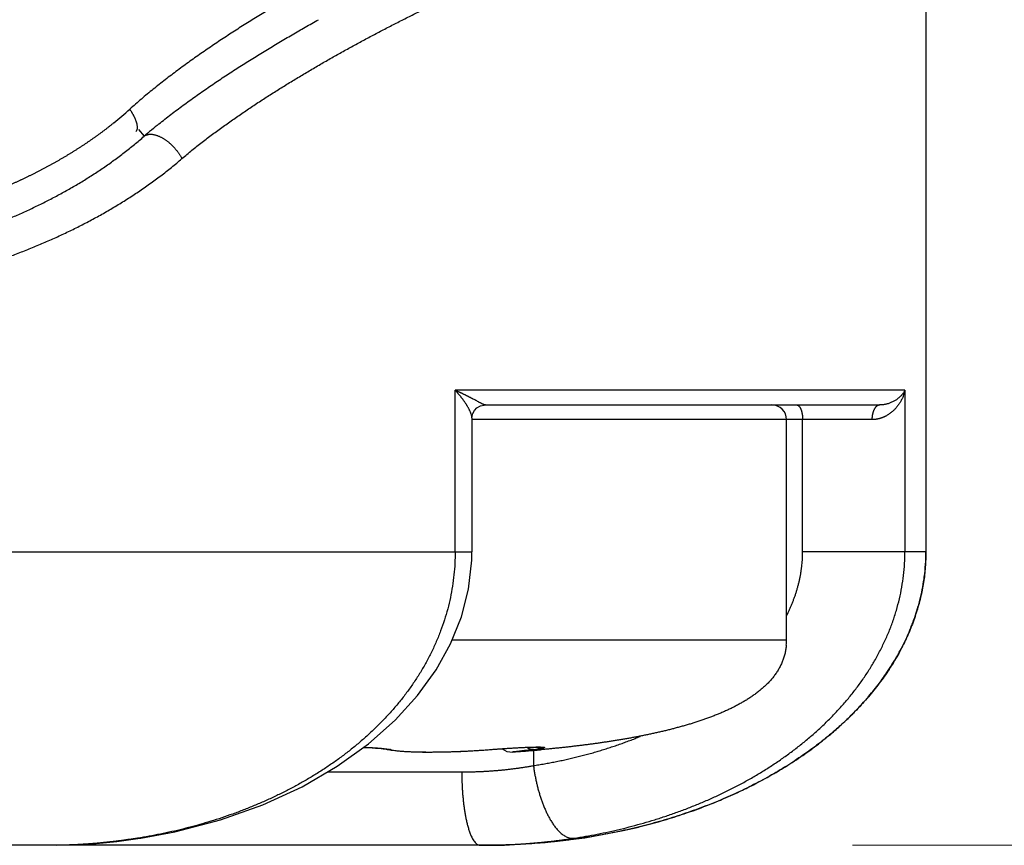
# Model space of a CAD drawing. Header units: millimetres. Extents: x 0 to 1071, y 0 to 742.
# Tile 119 of 130: x 707.82 to 714.53, y 366.6 to 372.22. Entities that reach past the tile are written whole.
import ezdxf

# ---------------------------------------------------------------- set-up
doc = ezdxf.new("R2010")
doc.units = ezdxf.units.MM
doc.header["$LTSCALE"] = 0.454724
doc.layers.add('NoLayerName_001', color=7, linetype='Continuous')
doc.layers.add('NoLayerName_007', color=7, linetype='Continuous')
doc.styles.get("Standard").update_dxf_attribs({"font": 'txt', "bigfont": 'extfont2'})
doc.dimstyles.get("Standard").update_dxf_attribs({"dimtxt": 2.5, "dimasz": 2.5, "dimexe": 1, "dimexo": 1, "dimtad": 1, "dimdec": 3, "dimzin": 0, "dimdsep": 46, "dimtxsty": 'Standard', "dimcen": 2.5, "dimadec": 3, "dimazin": 0, "dimtfac": 0.75, "dimtdec": 3, "dimtmove": 0, "dimatfit": 3, "dimfxl": 1, "dimarcsym": 0})

# ---------------------------------------------------------------- blocks, each defined once
blk = doc.blocks.new('_OPEN30')
at = {"color": 0, "linetype": 'ByBlock', "lineweight": -2}
for p, q in [((-1, 0.267949), (0, 0)), ((0, 0), (-1, -0.267949)), ((0, 0), (-1, 0))]:
    blk.add_line(p, q, dxfattribs=at)
blk = doc.blocks.new('*D119')
at = {"layer": 'Defpoints', "color": 0}
for p in [(772.5, 487.5), (711, 366.6), (793.917, 366.6)]:
    blk.add_point(p, dxfattribs=at)
at = {"layer": 'NoLayerName_001', "color": 0, "linetype": 'Continuous', "lineweight": 13}
for p, q in [((775, 487.5), (796.417, 487.5)), ((793.917, 483.75), (793.917, 370.35)), ((713.5, 366.6), (796.417, 366.6))]:
    blk.add_line(p, q, dxfattribs=at)
at = {"layer": 'NoLayerName_001', "color": 0, "lineweight": 13, "xscale": 3.75, "yscale": 3.75, "zscale": 3.75}
for p, rotation in [((793.917, 487.5), 90), ((793.917, 366.6), 270)]:
    blk.add_blockref('_OPEN30', p, dxfattribs=dict(at, rotation=rotation))
at = {"layer": 'NoLayerName_001', "color": 0, "lineweight": 13, "insert": (786.2327, 427.05), "char_height": 8.75, "attachment_point": 5, "rotation": 90}
blk.add_mtext('\\W0.8000;１２１', dxfattribs=at)

msp = doc.modelspace()

# ---------------------------------------------------------------- linework, layer by layer
at = {"layer": 'NoLayerName_001', "color": 60, "linetype": 'Continuous', "lineweight": 25}
for p, q in [((714, 389.85), (714, 368.6)), ((708.632782, 371.476955), (708.67231, 371.430517)), ((710.791949, 368.6), (710.791949, 369.7)), ((713.856979, 369.7), (710.791949, 369.7)), ((713.856979, 369.7), (713.856979, 368.6)), ((710.998186, 369.6), (713.685979, 369.6)), ((710.906523, 369.511967), (710.906523, 368.599999)), ((713.631997, 369.5), (710.906523, 369.5)), ((713.05, 368), (713.05, 369.5)), ((713.159651, 368.6), (713.159651, 369.5)), ((689.093477, 368.6), (710.906523, 368.599999)), ((714, 368.6), (713.159651, 368.6)), ((710.771259, 368), (713.05, 368)), ((710.325152, 367.254132), (710.356292, 367.248326)), ((711.025325, 367.251901), (711.026447, 367.25179)), ((711.026447, 367.25179), (711.063315, 367.254587)), ((711.063315, 367.254587), (711.112444, 367.258088)), ((711.112444, 367.258088), (711.159293, 367.261168)), ((711.159293, 367.261168), (711.202945, 367.263778)), ((711.202945, 367.263778), (711.229905, 367.265238)), ((711.229905, 367.265238), (711.254947, 367.266471)), ((711.254947, 367.266471), (711.277936, 367.267473)), ((711.277936, 367.267473), (711.298773, 367.268243)), ((711.325346, 367.247004), (711.325346, 367.142796)), ((711.358046, 367.249604), (711.372482, 367.250892)), ((709.922809, 367.1), (710.836911, 367.1)), ((708.648705, 366.648682), (708.626824, 366.64827)), ((708.628482, 366.645598), (708.648748, 366.648689)), ((711, 366.6), (689, 366.6))]:
    msp.add_line(p, q, dxfattribs=at)
for points in [[(710.906523, 369.511828), (710.90742, 369.523377), (710.912408, 369.541744), (710.923238, 369.561516), (710.940347, 369.579519), (710.963381, 369.593104), (710.988612, 369.599491), (710.998234, 369.6)], [(708.648706, 366.648676), (708.88027, 366.691553), (709.19172, 366.772821), (709.482075, 366.876172), (709.748507, 366.998918), (709.988455, 367.138069), (710.200615, 367.290629), (710.382423, 367.452079), (710.53592, 367.621014), (710.661324, 367.794843), (710.76064, 367.973581), (710.834444, 368.157195), (710.88302, 368.346052), (710.905259, 368.543034), (710.906445, 368.599999)], [(710.16797, 367.267155), (710.174548, 367.266932), (710.201139, 367.265766), (710.226008, 367.264405), (710.248821, 367.262881), (710.269229, 367.261238), (710.287004, 367.259525), (710.301825, 367.257814), (710.313601, 367.256178), (710.321876, 367.254781), (710.325637, 367.25402)], [(710.356292, 367.248326), (710.40323, 367.242761), (710.454287, 367.239094), (710.509522, 367.236778), (710.568588, 367.235581), (710.630683, 367.235379), (710.695383, 367.236096), (710.762263, 367.237695), (710.831039, 367.240176), (710.901464, 367.243568), (710.973589, 367.247954), (711.026448, 367.25179)], [(711.298773, 367.268243), (711.317344, 367.268792), (711.325745, 367.268984), (711.333545, 367.269121), (711.34073, 367.269207), (711.347305, 367.269243), (711.353211, 367.269234), (711.358419, 367.269183)], [(711.358419, 367.269183), (711.362868, 367.269095), (711.366525, 367.26898), (711.369317, 367.268853), (711.370741, 367.268768)], [(708.071821, 366.600099), (708.208036, 366.60377), (708.346351, 366.612653), (708.48657, 366.62663), (708.628482, 366.645598)]]:
    msp.add_lwpolyline(points, dxfattribs=at)
for centre, radius, start, end in [((706.948534, 373.406932), 2.41983, 308.8283118, 312.2214223), ((710.891429, 368.880485), 3.380412, 128.8047176, 131.0308316), ((712.95, 369.5), 0.1, 0, 90), ((712.628034, 367.999828), 0.421966, 355.1192676, 0.0233695), ((712.635295, 367.99952), 0.414705, 355.076307, 0.0663301), ((710.34556, 367.340985), 0.089205, 257.0971603, 261.0398175), ((710.34549, 367.340428), 0.088644, 261.0280937, 272.9389826), ((710.304547, 367.05083), 0.206152, 77.2526164, 78.7224359), ((711.175, 367.33534), 0.1, 230.9267706, 274.0771391), ((710.457972, 377.436764), 10.226845, 274.0603792, 275.0491869), ((710.430832, 377.785038), 10.576167, 274.0734396, 274.8540669), ((711.15415, 368.706707), 1.464841, 276.7120458, 277.6791082), ((710.495841, 376.997875), 9.786326, 274.8647947, 275.0544813), ((708.028863, 370.412652), 3.811584, 279.0258441, 279.3494959), ((710.961864, 370.94202), 4.342018, 269.9993935, 271.4157439)]:
    msp.add_arc(centre, radius, start, end, dxfattribs=at)
for points, knots in [([(708.929691, 371.278415), (708.9524, 371.297393), (708.997459, 371.335797), (709.067238, 371.390751), (709.138006, 371.444419), (709.20976, 371.496762), (709.282264, 371.548035), (709.355472, 371.59828), (709.429307, 371.647595), (709.503701, 371.696065), (709.578624, 371.74372), (709.654047, 371.790591), (709.729939, 371.836707), (709.806269, 371.882098), (709.88301, 371.926793), (709.96013, 371.970824), (710.037607, 372.014215), (710.11543, 372.056973), (710.193587, 372.099112), (710.272068, 372.140642), (710.350861, 372.181575), (710.429954, 372.221923), (710.509338, 372.261696), (710.58901, 372.300886), (710.66897, 372.33949), (710.749216, 372.377501), (710.829744, 372.414915), (710.910553, 372.451726), (710.991642, 372.487928), (711.073007, 372.52351), (711.154646, 372.558465), (711.236558, 372.592782), (711.31874, 372.626452), (711.401188, 372.659466), (711.483902, 372.691813), (711.566878, 372.723486), (711.650114, 372.754472), (711.733606, 372.784771), (711.81736, 372.814341), (711.901335, 372.843285), (711.957561, 372.861858), (711.985644, 372.871235)], [0, 0, 0, 0, 0.08878548, 0.17759041, 0.26641254, 0.35522807, 0.44402392, 0.53281083, 0.62159656, 0.71038493, 0.79917797, 0.8879765, 0.97678006, 1.06558695, 1.15439429, 1.24319817, 1.33199671, 1.42079141, 1.5095836, 1.5983743, 1.68716414, 1.77595339, 1.86474221, 1.9535312, 2.04232107, 2.13111267, 2.21990689, 2.30870472, 2.39750649, 2.48631139, 2.57511867, 2.66392775, 2.75273823, 2.84154989, 2.93036271, 3.01917685, 3.10799268, 3.19681073, 3.28563147, 3.37445324, 3.46327372, 3.46327372, 3.46327372, 3.46327372]), ([(709.87382, 372.493797), (709.8585, 372.485416), (709.827827, 372.468714), (709.782009, 372.443312), (709.736308, 372.417696), (709.690751, 372.391824), (709.645336, 372.365703), (709.600069, 372.339325), (709.554954, 372.312688), (709.509996, 372.285786), (709.465199, 372.258617), (709.420566, 372.231178), (709.376102, 372.203467), (709.33181, 372.175484), (709.287693, 372.147225), (709.243756, 372.118688), (709.200002, 372.089873), (709.156434, 372.060777), (709.113063, 372.031389), (709.069902, 372.001694), (709.026962, 371.971678), (708.984257, 371.941325), (708.941799, 371.910622), (708.8996, 371.879553), (708.857675, 371.848106), (708.816042, 371.816263), (708.77474, 371.783989), (708.733809, 371.751249), (708.693283, 371.71802), (708.653222, 371.684242), (708.61358, 371.649982), (708.587672, 371.626557), (708.574653, 371.614918)], [0, 0, 0, 0, 0.05238733, 0.10477618, 0.15716612, 0.20955678, 0.26194789, 0.31433929, 0.36673091, 0.41912277, 0.47151484, 0.52390685, 0.5762986, 0.62868995, 0.68108083, 0.73347122, 0.78586119, 0.83825085, 0.89064022, 0.94302959, 0.99541962, 1.04781142, 1.10020654, 1.152607, 1.20501528, 1.25743077, 1.30984772, 1.36226126, 1.41466818, 1.46706712, 1.51945864, 1.57184544, 1.57184544, 1.57184544, 1.57184544]), ([(708.773033, 371.514794), (708.786599, 371.525599), (708.81364, 371.547328), (708.854759, 371.57922), (708.896179, 371.610723), (708.937935, 371.641786), (708.979984, 371.672453), (709.022305, 371.702745), (709.064868, 371.732688), (709.107657, 371.762303), (709.150661, 371.7916), (709.193868, 371.820593), (709.23727, 371.849294), (709.280856, 371.877716), (709.324615, 371.905872), (709.368538, 371.933775), (709.412621, 371.961427), (709.456861, 371.988831), (709.501252, 372.015991), (709.545791, 372.04291), (709.590473, 372.069591), (709.635294, 372.096038), (709.680251, 372.122253), (709.725337, 372.148242), (709.770554, 372.173998), (709.815879, 372.19956), (709.846213, 372.21639), (709.861364, 372.224831)], [0, 0, 0, 0, 0.05203107, 0.10406548, 0.15610403, 0.2081464, 0.26019114, 0.31223577, 0.36427699, 0.41631362, 0.4683474, 0.5203799, 0.57241235, 0.62444564, 0.67648034, 0.7285167, 0.78055468, 0.83259411, 0.88463477, 0.93667633, 0.98871838, 1.04076046, 1.09280199, 1.14484236, 1.19688085, 1.24891668, 1.30094901, 1.30094901, 1.30094901, 1.30094901]), ([(708.615933, 371.462615), (708.617378, 371.464186), (708.620541, 371.467076), (708.623561, 371.472825), (708.625561, 371.479041), (708.626543, 371.485748), (708.626711, 371.492766), (708.626192, 371.499977), (708.625126, 371.507242), (708.623644, 371.514421), (708.621878, 371.521393), (708.619919, 371.528098), (708.617783, 371.534527), (708.615484, 371.540723), (708.613029, 371.546732), (708.610429, 371.552604), (708.607693, 371.558386), (708.604832, 371.564124), (708.601863, 371.569855), (708.598786, 371.575587), (708.595606, 371.581313), (708.592327, 371.587021), (708.588957, 371.592701), (708.585501, 371.598342), (708.581963, 371.603931), (708.57836, 371.609466), (708.575883, 371.613099), (708.574656, 371.614918)], [0, 0, 0, 0, 0.006401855, 0.012722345, 0.019198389, 0.025943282, 0.032970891, 0.040225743, 0.047606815, 0.054983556, 0.062206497, 0.069178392, 0.075934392, 0.082525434, 0.089000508, 0.095406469, 0.101788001, 0.108187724, 0.114641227, 0.12115022, 0.12770355, 0.134290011, 0.140898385, 0.147517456, 0.154136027, 0.160742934, 0.167327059, 0.167327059, 0.167327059, 0.167327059]), ([(708.46574, 371.521816), (708.460708, 371.517791), (708.450664, 371.509713), (708.435467, 371.497761), (708.420192, 371.485905), (708.404827, 371.474164), (708.389377, 371.462531), (708.373842, 371.451008), (708.358225, 371.439594), (708.342528, 371.428288), (708.326751, 371.41709), (708.310897, 371.406), (708.294968, 371.395017), (708.278964, 371.384141), (708.262887, 371.37337), (708.24674, 371.362706), (708.230524, 371.352146), (708.214241, 371.341692), (708.197891, 371.331342), (708.181477, 371.321095), (708.165001, 371.310952), (708.148464, 371.300912), (708.131867, 371.290974), (708.115212, 371.281138), (708.098499, 371.271402), (708.081729, 371.261767), (708.064903, 371.25223), (708.048023, 371.242793), (708.031089, 371.233453), (708.014103, 371.22421), (707.997065, 371.215063), (707.979976, 371.206012), (707.962838, 371.197056), (707.945651, 371.188194), (707.928417, 371.179425), (707.911136, 371.170749), (707.893809, 371.162165), (707.876438, 371.153671), (707.859022, 371.14527), (707.841569, 371.136948), (707.829893, 371.131486), (707.82406, 371.128744)], [0, 0, 0, 0, 0.019332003, 0.038665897, 0.058001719, 0.077339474, 0.096679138, 0.116020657, 0.135363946, 0.154708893, 0.174055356, 0.193403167, 0.212752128, 0.232102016, 0.25145258, 0.270803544, 0.290154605, 0.309505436, 0.328855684, 0.348204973, 0.367552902, 0.3868991, 0.406243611, 0.42558667, 0.444928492, 0.464269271, 0.483609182, 0.502948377, 0.522286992, 0.541625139, 0.560962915, 0.580300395, 0.599637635, 0.618974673, 0.638311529, 0.657648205, 0.676984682, 0.696320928, 0.71565689, 0.734992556, 0.754328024, 0.754328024, 0.754328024, 0.754328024]), ([(707.115466, 370.65063), (707.14354, 370.658691), (707.199779, 370.674534), (707.283658, 370.699988), (707.367214, 370.72655), (707.450345, 370.754465), (707.533013, 370.783756), (707.615164, 370.814505), (707.696748, 370.846781), (707.777712, 370.880652), (707.858007, 370.91619), (707.937577, 370.953463), (708.016353, 370.992531), (708.094248, 371.033433), (708.171156, 371.076201), (708.246967, 371.120862), (708.321571, 371.167443), (708.394853, 371.215978), (708.466722, 371.266471), (708.536993, 371.319041), (708.605839, 371.373382), (708.650017, 371.411646), (708.672311, 371.430516)], [0, 0, 0, 0, 0.087624, 0.17527936, 0.26295531, 0.35064473, 0.43834436, 0.52605507, 0.61378213, 0.70153541, 0.78932971, 0.87718492, 0.96511757, 1.05310231, 1.14110319, 1.22908974, 1.3170374, 1.40492798, 1.4927501, 1.58049963, 1.66818015, 1.75580345, 1.75580345, 1.75580345, 1.75580345]), ([(708.672307, 371.430521), (708.674558, 371.432067), (708.678923, 371.435417), (708.686408, 371.438965), (708.69421, 371.441687), (708.702283, 371.443448), (708.710469, 371.444354), (708.718694, 371.444492), (708.726897, 371.443965), (708.735035, 371.442865), (708.74308, 371.44125), (708.751019, 371.439176), (708.75884, 371.436698), (708.766539, 371.433873), (708.774112, 371.430737), (708.781556, 371.427314), (708.788873, 371.423627), (708.796063, 371.419698), (708.803129, 371.415552), (708.810072, 371.411204), (708.816891, 371.406661), (708.823585, 371.401932), (708.830155, 371.397024), (708.8366, 371.391946), (708.84292, 371.386703), (708.849114, 371.381306), (708.855183, 371.37576), (708.861127, 371.370074), (708.866945, 371.364256), (708.872637, 371.358312), (708.878204, 371.352252), (708.88364, 371.346077), (708.888942, 371.339789), (708.894103, 371.333391), (708.899118, 371.326883), (708.903982, 371.320268), (708.908693, 371.313549), (708.913236, 371.306723), (708.917635, 371.299807), (708.920402, 371.295098), (708.921805, 371.292756)], [0, 0, 0, 0, 0.008195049, 0.016442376, 0.024714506, 0.032954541, 0.041169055, 0.04938497, 0.057601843, 0.065805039, 0.074002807, 0.082203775, 0.090407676, 0.098607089, 0.106799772, 0.114990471, 0.123181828, 0.131374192, 0.139565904, 0.147756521, 0.155948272, 0.164143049, 0.172342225, 0.180546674, 0.188756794, 0.196972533, 0.205193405, 0.21341852, 0.221646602, 0.229876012, 0.238104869, 0.246331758, 0.254555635, 0.262775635, 0.270991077, 0.279201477, 0.287406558, 0.295606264, 0.303800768, 0.311990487, 0.311990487, 0.311990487, 0.311990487]), ([(707.271223, 370.457509), (707.301089, 370.465955), (707.360918, 370.482549), (707.450157, 370.50925), (707.539054, 370.537133), (707.627504, 370.566459), (707.715468, 370.597251), (707.802889, 370.629594), (707.889714, 370.663557), (707.975889, 370.699213), (708.061361, 370.736634), (708.146075, 370.77589), (708.229955, 370.817045), (708.312913, 370.860137), (708.39484, 370.905196), (708.475623, 370.95225), (708.555151, 371.001325), (708.633306, 371.052457), (708.709996, 371.105648), (708.785029, 371.16102), (708.858588, 371.218253), (708.905849, 371.258544), (708.929691, 371.278415)], [0, 0, 0, 0, 0.0931123, 0.18625783, 0.27942533, 0.37260734, 0.46580037, 0.55900522, 0.65222721, 0.74547647, 0.83876812, 0.93212258, 1.02555596, 1.11904151, 1.21254297, 1.30602954, 1.39947637, 1.4928649, 1.58618338, 1.67942726, 1.77259964, 1.86571178, 1.86571178, 1.86571178, 1.86571178]), ([(708.921805, 371.292756), (708.92315, 371.290382), (708.925898, 371.285667), (708.928407, 371.280821), (708.929691, 371.278415)], [0, 0, 0, 0, 0.0081856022, 0.0163680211, 0.0163680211, 0.0163680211, 0.0163680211]), ([(707.82406, 371.128744), (707.818214, 371.126032), (707.80653, 371.120585), (707.788947, 371.112542), (707.771331, 371.104573), (707.753675, 371.09669), (707.735983, 371.088889), (707.718255, 371.08117), (707.700492, 371.073532), (707.682696, 371.065972), (707.664867, 371.05849), (707.647006, 371.051085), (707.629114, 371.043756), (707.611192, 371.036501), (707.593242, 371.02932), (707.575263, 371.022211), (707.557258, 371.015173), (707.539225, 371.008204), (707.521167, 371.001303), (707.503085, 370.994469), (707.484977, 370.9877), (707.466846, 370.980995), (707.448692, 370.974352), (707.430516, 370.96777), (707.412318, 370.961248), (707.394098, 370.954786), (707.375858, 370.948381), (707.357599, 370.942033), (707.33932, 370.935741), (707.321023, 370.929503), (707.302707, 370.923319), (707.284375, 370.917185), (707.266026, 370.911101), (707.247661, 370.905065), (707.229282, 370.899075), (707.210888, 370.893129), (707.19248, 370.887223), (707.174061, 370.881356), (707.149487, 370.873581), (707.094146, 370.856239), (707.044895, 370.841016), (707.007974, 370.829545)], [0, 0, 0, 0, 0.019335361, 0.038670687, 0.058006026, 0.077341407, 0.096676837, 0.116012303, 0.135347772, 0.154683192, 0.174018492, 0.193353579, 0.212688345, 0.232022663, 0.251356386, 0.270689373, 0.290021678, 0.309353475, 0.328684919, 0.348016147, 0.367347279, 0.38667842, 0.40600965, 0.425340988, 0.444672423, 0.464003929, 0.483335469, 0.502666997, 0.521998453, 0.541329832, 0.56066116, 0.579992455, 0.599323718, 0.618654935, 0.637986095, 0.657317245, 0.676648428, 0.695979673, 0.715310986, 0.753973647, 0.869960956, 0.869960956, 0.869960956, 0.869960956]), ([(710.906523, 369.511813), (710.906375, 369.513933), (710.906265, 369.518202), (710.904978, 369.524486), (710.903392, 369.530679), (710.901495, 369.536783), (710.899362, 369.542794), (710.897037, 369.548732), (710.894556, 369.554606), (710.891927, 369.560418), (710.889161, 369.566171), (710.886271, 369.571867), (710.883268, 369.577507), (710.880164, 369.583095), (710.876971, 369.588632), (710.8737, 369.594123), (710.870359, 369.599568), (710.866952, 369.604968), (710.86348, 369.610324), (710.859944, 369.615636), (710.856348, 369.620906), (710.852693, 369.626135), (710.848981, 369.631323), (710.845214, 369.636472), (710.841394, 369.641582), (710.837524, 369.646654), (710.833605, 369.651689), (710.829637, 369.656686), (710.825623, 369.661647), (710.821563, 369.666571), (710.817459, 369.671457), (710.81331, 369.676307), (710.80912, 369.68112), (710.804888, 369.685897), (710.800615, 369.690636), (710.796308, 369.695342), (710.793399, 369.698445), (710.791949, 369.7)], [0, 0, 0, 0, 0.006374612, 0.012776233, 0.019178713, 0.025562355, 0.031938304, 0.038312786, 0.044688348, 0.051066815, 0.057449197, 0.063835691, 0.070225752, 0.076618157, 0.083011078, 0.089402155, 0.095789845, 0.102174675, 0.108557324, 0.114938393, 0.121318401, 0.127697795, 0.134076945, 0.140456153, 0.146835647, 0.153215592, 0.159596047, 0.165976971, 0.172358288, 0.178739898, 0.185121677, 0.191503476, 0.197885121, 0.204266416, 0.210647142, 0.21702706, 0.223405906, 0.223405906, 0.223405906, 0.223405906]), ([(710.998186, 369.6), (710.996304, 369.600275), (710.992433, 369.600522), (710.987047, 369.602763), (710.981748, 369.60506), (710.976522, 369.607484), (710.971375, 369.60998), (710.966269, 369.612546), (710.961181, 369.615166), (710.956101, 369.61783), (710.944272, 369.624115), (710.930787, 369.631352), (710.917265, 369.638513), (710.910498, 369.642076), (710.905418, 369.64474), (710.900332, 369.647394), (710.89524, 369.650038), (710.890143, 369.652671), (710.885039, 369.655293), (710.879929, 369.657904), (710.874812, 369.660501), (710.869688, 369.663085), (710.864557, 369.665655), (710.859419, 369.668211), (710.854274, 369.670751), (710.849121, 369.673276), (710.843961, 369.675785), (710.838794, 369.678279), (710.833619, 369.680758), (710.828436, 369.68322), (710.823247, 369.685667), (710.818049, 369.688097), (710.812845, 369.690511), (710.807633, 369.692909), (710.802413, 369.69529), (710.797186, 369.697656), (710.793694, 369.699217), (710.791949, 369.7)], [0, 0, 0, 0, 0.005705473, 0.011517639, 0.017330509, 0.023075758, 0.028785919, 0.034493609, 0.040218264, 0.045956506, 0.05170227, 0.080401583, 0.091870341, 0.097605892, 0.103342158, 0.10907903, 0.114816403, 0.120554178, 0.126292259, 0.132030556, 0.137768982, 0.143507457, 0.149245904, 0.154984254, 0.160722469, 0.16646055, 0.172198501, 0.17793633, 0.183674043, 0.189411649, 0.195149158, 0.200886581, 0.20662393, 0.212361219, 0.218098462, 0.223835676, 0.229572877, 0.229572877, 0.229572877, 0.229572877]), ([(713.856979, 369.7), (713.855355, 369.69704), (713.852262, 369.691029), (713.846683, 369.682537), (713.84061, 369.674362), (713.833985, 369.666555), (713.826885, 369.659094), (713.819333, 369.651999), (713.811368, 369.645284), (713.803023, 369.638965), (713.794334, 369.633058), (713.785336, 369.627579), (713.776063, 369.622544), (713.76655, 369.61797), (713.756832, 369.613872), (713.746945, 369.610267), (713.736922, 369.607171), (713.7268, 369.604602), (713.716612, 369.602568), (713.706393, 369.601114), (713.69618, 369.600157), (713.689369, 369.6001), (713.685979, 369.6)], [0, 0, 0, 0, 0.010127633, 0.020264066, 0.030437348, 0.040666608, 0.050961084, 0.061319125, 0.071735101, 0.082201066, 0.092707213, 0.103242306, 0.11379409, 0.124349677, 0.134895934, 0.145419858, 0.155908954, 0.16635163, 0.176737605, 0.187058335, 0.197307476, 0.207481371, 0.207481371, 0.207481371, 0.207481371]), ([(713.856979, 369.7), (713.856127, 369.696355), (713.85454, 369.68903), (713.851449, 369.67821), (713.847944, 369.667504), (713.843957, 369.656947), (713.839519, 369.646554), (713.834635, 369.636345), (713.829315, 369.626339), (713.82357, 369.616555), (713.817409, 369.607011), (713.810843, 369.597728), (713.803885, 369.588726), (713.796549, 369.580027), (713.788851, 369.571653), (713.780805, 369.563626), (713.772427, 369.555969), (713.76373, 369.548705), (713.754734, 369.541852), (713.745441, 369.535451), (713.735908, 369.52945), (713.729293, 369.525917), (713.726022, 369.524095)], [0, 0, 0, 0, 0.011229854, 0.022476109, 0.033739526, 0.04502025, 0.056317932, 0.067631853, 0.078961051, 0.090304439, 0.101660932, 0.113029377, 0.124405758, 0.135783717, 0.147157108, 0.158520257, 0.169868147, 0.181196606, 0.192502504, 0.20378395, 0.215040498, 0.226273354, 0.226273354, 0.226273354, 0.226273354]), ([(713.119164, 369.6), (713.120617, 369.59982), (713.123553, 369.59972), (713.127669, 369.598023), (713.131434, 369.595606), (713.134863, 369.592458), (713.137985, 369.588765), (713.140817, 369.584647), (713.143371, 369.580239), (713.145656, 369.575673), (713.147682, 369.571079), (713.149474, 369.566545), (713.151035, 369.562096), (713.152387, 369.557718), (713.153556, 369.553389), (713.154566, 369.549083), (713.155444, 369.544777), (713.156214, 369.540447), (713.156904, 369.536076), (713.157525, 369.531656), (713.158073, 369.527192), (713.158546, 369.522691), (713.158941, 369.518165), (713.159254, 369.513624), (713.159478, 369.509077), (713.159627, 369.504535), (713.159635, 369.50151), (713.159651, 369.5)], [0, 0, 0, 0, 0.004392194, 0.008716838, 0.013150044, 0.017778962, 0.022618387, 0.027632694, 0.032753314, 0.037890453, 0.04294051, 0.047812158, 0.05251322, 0.057081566, 0.061553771, 0.065964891, 0.070348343, 0.074735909, 0.079157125, 0.0836225, 0.088123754, 0.092651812, 0.097197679, 0.101752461, 0.106307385, 0.110853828, 0.115383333, 0.115383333, 0.115383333, 0.115383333]), ([(713.685979, 369.6), (713.684618, 369.599895), (713.681867, 369.599828), (713.677828, 369.598849), (713.673902, 369.59744), (713.67014, 369.595572), (713.666586, 369.593344), (713.663278, 369.590807), (713.66023, 369.588011), (713.657425, 369.584999), (713.654842, 369.581807), (713.652457, 369.578468), (713.650243, 369.575016), (713.648188, 369.571468), (713.646287, 369.567834), (713.64453, 369.564126), (713.642911, 369.560352), (713.64142, 369.556523), (713.64005, 369.552647), (713.638796, 369.548731), (713.637657, 369.544779), (713.636631, 369.540794), (713.635714, 369.53678), (713.634904, 369.532741), (713.634199, 369.528681), (713.633596, 369.524605), (713.633092, 369.520515), (713.632686, 369.516416), (713.632374, 369.512311), (713.632157, 369.508205), (713.632019, 369.504101), (713.632011, 369.501366), (713.631997, 369.5)], [0, 0, 0, 0, 0.004095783, 0.008224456, 0.012395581, 0.016596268, 0.020797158, 0.024960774, 0.029085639, 0.033192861, 0.037295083, 0.041396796, 0.045496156, 0.049593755, 0.053692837, 0.057795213, 0.061901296, 0.066010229, 0.070120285, 0.074231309, 0.078343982, 0.082458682, 0.086575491, 0.090694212, 0.094814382, 0.098935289, 0.10305599, 0.107175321, 0.111291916, 0.115404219, 0.119510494, 0.123608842, 0.123608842, 0.123608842, 0.123608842]), ([(713.726022, 369.524095), (713.724574, 369.523354), (713.721692, 369.521851), (713.717298, 369.519732), (713.712863, 369.517698), (713.708378, 369.515766), (713.703843, 369.513934), (713.69926, 369.512205), (713.694631, 369.510581), (713.68996, 369.509064), (713.685251, 369.507656), (713.680507, 369.506359), (713.675732, 369.505176), (713.67093, 369.504108), (713.666105, 369.503157), (713.661261, 369.502327), (713.656401, 369.501618), (713.65153, 369.501033), (713.64665, 369.500574), (713.641765, 369.500247), (713.636881, 369.500034), (713.633624, 369.500022), (713.631997, 369.5)], [0, 0, 0, 0, 0.0048767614, 0.009752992, 0.0146311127, 0.0195136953, 0.02440345, 0.0293018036, 0.0342074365, 0.0391187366, 0.0440341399, 0.0489521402, 0.053871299, 0.0587902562, 0.0637077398, 0.068622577, 0.073533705, 0.0784401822, 0.0833411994, 0.0882360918, 0.0931243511, 0.0980056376, 0.0980056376, 0.0980056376, 0.0980056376]), ([(710.791884, 368.6), (710.791186, 368.573817), (710.79079, 368.521368), (710.784176, 368.442896), (710.774028, 368.364757), (710.759743, 368.28721), (710.741551, 368.210499), (710.719438, 368.134858), (710.693541, 368.06047), (710.66402, 367.987471), (710.631027, 367.91599), (710.594713, 367.846154), (710.555219, 367.778084), (710.512707, 367.711874), (710.467359, 367.647577), (710.419349, 367.585245), (710.368848, 367.524923), (710.316022, 367.466656), (710.261024, 367.410464), (710.203998, 367.356344), (710.145081, 367.304284), (710.084408, 367.25427), (710.022109, 367.206285), (709.958298, 367.160308), (709.893069, 367.116324), (709.826515, 367.07431), (709.758725, 367.034243), (709.689788, 366.9961), (709.619796, 366.959857), (709.548837, 366.925492), (709.477002, 366.892982), (709.404381, 366.862304), (709.331055, 366.83343), (709.257089, 366.806342), (709.182536, 366.781019), (709.10744, 366.757445), (709.031854, 366.735581), (708.955809, 366.715473), (708.879407, 366.696844), (708.828118, 366.686036), (708.802523, 366.680432)], [0, 0, 0, 0, 0.07857607, 0.15727879, 0.23606706, 0.31489521, 0.3937154, 0.47248503, 0.55121096, 0.62991783, 0.70861664, 0.78730586, 0.86597401, 0.94462593, 1.02327963, 1.10193929, 1.18059524, 1.25922599, 1.33782811, 1.41642464, 1.4950297, 1.57364665, 1.65226925, 1.73089985, 1.80955552, 1.88824811, 1.96698319, 2.0457604, 2.12457378, 2.2034121, 2.28225922, 2.36109436, 2.43989423, 2.51865407, 2.59738162, 2.67608243, 2.75475971, 2.83341437, 2.91204514, 2.99064868, 2.99064868, 2.99064868, 2.99064868]), ([(713.050771, 368.165152), (713.054106, 368.171898), (713.060878, 368.185348), (713.070442, 368.205817), (713.079639, 368.226464), (713.088392, 368.247313), (713.096704, 368.268348), (713.104557, 368.289564), (713.111937, 368.310953), (713.118831, 368.332509), (713.125224, 368.354224), (713.131102, 368.376091), (713.136452, 368.398099), (713.141267, 368.420235), (713.145541, 368.442483), (713.149267, 368.464827), (713.152439, 368.48725), (713.155049, 368.509736), (713.157096, 368.53227), (713.15855, 368.554835), (713.159496, 368.577415), (713.159551, 368.592474), (713.159651, 368.6)], [0, 0, 0, 0, 0.022578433, 0.04517045, 0.067772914, 0.09038327, 0.112999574, 0.135620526, 0.158245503, 0.180874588, 0.203508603, 0.226149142, 0.248797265, 0.271449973, 0.294103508, 0.316754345, 0.339399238, 0.362035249, 0.384659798, 0.407270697, 0.429866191, 0.452445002, 0.452445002, 0.452445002, 0.452445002]), ([(713.847352, 368.438596), (713.849729, 368.465476), (713.85605, 368.519092), (713.856091, 368.573079), (713.856895, 368.6)], [0, 0, 0, 0, 0.080954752, 0.161754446, 0.161754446, 0.161754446, 0.161754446]), ([(711.601216, 366.648263), (711.627774, 366.652631), (711.680969, 366.660979), (711.760377, 366.67585), (711.839531, 366.692158), (711.918344, 366.710175), (711.996782, 366.729853), (712.074798, 366.751233), (712.152348, 366.77433), (712.229385, 366.799166), (712.305866, 366.825762), (712.381741, 366.854137), (712.456951, 366.884309), (712.531416, 366.916308), (712.605053, 366.950159), (712.677775, 366.985886), (712.749496, 367.023513), (712.82013, 367.063066), (712.889592, 367.104569), (712.957796, 367.148047), (713.024655, 367.193525), (713.09008, 367.241022), (713.153962, 367.290561), (713.216172, 367.342172), (713.276576, 367.39588), (713.335036, 367.451708), (713.391411, 367.509672), (713.44554, 367.569768), (713.497239, 367.631981), (713.546317, 367.696285), (713.59258, 367.762653), (713.635826, 367.831048), (713.675852, 367.901405), (713.712447, 367.973623), (713.745394, 368.047592), (713.774459, 368.123199), (713.799461, 368.200312), (713.819996, 368.278769), (713.836707, 368.358192), (713.843437, 368.41186), (713.847352, 368.438596)], [0, 0, 0, 0, 0.08074344, 0.16152552, 0.24233933, 0.32317975, 0.40404347, 0.48492913, 0.56583736, 0.64677092, 0.72773473, 0.80873588, 0.88977135, 0.97081948, 1.05186041, 1.13287856, 1.21386297, 1.29480761, 1.37571161, 1.45657963, 1.53742216, 1.61825516, 1.69908325, 1.77989958, 1.86070638, 1.94151676, 2.02235432, 2.10322097, 2.18409291, 2.26495937, 2.34582619, 2.42671658, 2.50763858, 2.5885695, 2.66950293, 2.7504549, 2.83146594, 2.91255842, 2.99367071, 3.07473402, 3.07473402, 3.07473402, 3.07473402]), ([(713.04847, 367.963926), (713.047337, 367.954708), (713.045555, 367.936195), (713.03998, 367.908843), (713.032686, 367.881925), (713.023415, 367.855611), (713.012321, 367.830007), (712.999488, 367.805206), (712.985065, 367.781276), (712.969186, 367.758288), (712.95197, 367.736305), (712.933559, 367.715337), (712.914109, 367.695341), (712.893759, 367.67627), (712.872642, 367.658062), (712.850848, 367.640683), (712.828448, 367.624097), (712.805514, 367.608266), (712.782108, 367.593145), (712.758284, 367.578698), (712.734087, 367.564885), (712.709563, 367.551667), (712.684751, 367.539001), (712.659682, 367.526857), (712.634381, 367.515204), (712.608874, 367.504012), (712.583184, 367.493246), (712.557326, 367.482889), (712.531311, 367.472923), (712.505154, 367.46333), (712.478866, 367.454091), (712.452459, 367.445189), (712.425946, 367.436604), (712.399339, 367.428318), (712.372649, 367.420314), (712.345886, 367.412575), (712.319052, 367.405095), (712.292154, 367.397861), (712.265192, 367.390873), (712.238179, 367.384089), (712.220118, 367.379778), (712.211095, 367.377596)], [0, 0, 0, 0, 0.02786289, 0.05574599, 0.08361794, 0.11148277, 0.13936125, 0.16726619, 0.19519432, 0.22312601, 0.25103109, 0.27891437, 0.30679761, 0.33468275, 0.36255714, 0.39042355, 0.41828949, 0.44615461, 0.4740143, 0.50187216, 0.52973116, 0.55758973, 0.58544438, 0.61329741, 0.64115095, 0.66900486, 0.6968578, 0.72471145, 0.75256783, 0.78042795, 0.80829191, 0.83615895, 0.86402747, 0.89189514, 0.91975898, 0.94761805, 0.97547372, 1.00332718, 1.03117934, 1.05903084, 1.08688207, 1.08688207, 1.08688207, 1.08688207]), ([(711.325346, 367.142796), (711.337768, 367.144787), (711.362627, 367.148671), (711.399822, 367.155082), (711.436956, 367.161846), (711.474019, 367.169029), (711.511014, 367.176618), (711.547936, 367.184619), (711.584778, 367.193035), (711.621534, 367.20187), (711.658193, 367.211126), (711.694748, 367.220807), (711.731188, 367.230914), (711.767507, 367.241452), (711.803694, 367.252423), (711.839742, 367.26383), (711.87564, 367.275675), (711.911381, 367.287964), (711.946958, 367.300694), (711.982353, 367.313887), (712.017587, 367.327474), (712.040895, 367.336979), (712.052569, 367.341674)], [0, 0, 0, 0, 0.037741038, 0.075481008, 0.113224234, 0.150975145, 0.188738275, 0.226516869, 0.264308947, 0.302111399, 0.339921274, 0.377735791, 0.415552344, 0.453368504, 0.491182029, 0.528990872, 0.566793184, 0.60458732, 0.642371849, 0.680145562, 0.717907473, 0.75565683, 0.75565683, 0.75565683, 0.75565683]), ([(712.211095, 367.377596), (712.202054, 367.375485), (712.183985, 367.371212), (712.156813, 367.3651), (712.129605, 367.359153), (712.102356, 367.353398), (712.07507, 367.347819), (712.047749, 367.342413), (712.020396, 367.337175), (711.993012, 367.332097), (711.965599, 367.327175), (711.93816, 367.322403), (711.910697, 367.317775), (711.883211, 367.313285), (711.855704, 367.308928), (711.828177, 367.304702), (711.800632, 367.300601), (711.773068, 367.296624), (711.745488, 367.292767), (711.717892, 367.289026), (711.69028, 367.285397), (711.662655, 367.281879), (711.635016, 367.278466), (711.607364, 367.275156), (711.579701, 367.271946), (711.552027, 367.268834), (711.524343, 367.265817), (711.496648, 367.262894), (711.468944, 367.260061), (711.441232, 367.257316), (711.413511, 367.25466), (711.385783, 367.252078), (711.367291, 367.250435), (711.358046, 367.249604)], [0, 0, 0, 0, 0.02785108, 0.055701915, 0.083552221, 0.111402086, 0.139251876, 0.167101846, 0.194952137, 0.222802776, 0.250653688, 0.27850469, 0.306355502, 0.334205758, 0.362055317, 0.3899044, 0.417753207, 0.445601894, 0.473450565, 0.50129928, 0.529148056, 0.556996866, 0.58484564, 0.612694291, 0.640542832, 0.66839131, 0.696239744, 0.724088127, 0.751936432, 0.779784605, 0.807632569, 0.835480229, 0.863327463, 0.863327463, 0.863327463, 0.863327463]), ([(710.168986, 367.267832), (710.171001, 367.267759), (710.17503, 367.267616), (710.181074, 367.267381), (710.187117, 367.267135), (710.19316, 367.266876), (710.199202, 367.266604), (710.205244, 367.26632), (710.211285, 367.266021), (710.217326, 367.265709), (710.223367, 367.265381), (710.229406, 367.265036), (710.235444, 367.264673), (710.241481, 367.264292), (710.247517, 367.263891), (710.253551, 367.263469), (710.259584, 367.263026), (710.265614, 367.262559), (710.271643, 367.262068), (710.277669, 367.261551), (710.283693, 367.261012), (710.287707, 367.260625), (710.289714, 367.260436)], [0, 0, 0, 0, 0.00604814, 0.012096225, 0.018144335, 0.024192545, 0.030240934, 0.036289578, 0.042338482, 0.04838757, 0.054436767, 0.060486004, 0.066535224, 0.072584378, 0.078633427, 0.084682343, 0.090731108, 0.096779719, 0.102828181, 0.108876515, 0.114924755, 0.120972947, 0.120972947, 0.120972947, 0.120972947]), ([(710.289714, 367.260436), (710.290637, 367.260345), (710.292484, 367.260165), (710.295253, 367.259886), (710.298022, 367.2596), (710.300789, 367.259306), (710.303556, 367.259003), (710.306322, 367.258692), (710.309086, 367.258372), (710.31185, 367.258042), (710.314613, 367.257702), (710.317374, 367.257351), (710.320134, 367.25699), (710.322893, 367.256617), (710.32565, 367.256232), (710.328405, 367.255831), (710.331158, 367.255414), (710.333907, 367.254978), (710.336653, 367.254521), (710.339394, 367.254041), (710.342132, 367.25354), (710.343952, 367.253179), (710.344863, 367.253002)], [0, 0, 0, 0, 0.00278313, 0.0055662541, 0.0083493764, 0.0111325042, 0.0139156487, 0.0166988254, 0.0194820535, 0.0222653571, 0.0250487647, 0.0278323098, 0.0306160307, 0.0333999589, 0.0361840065, 0.0389680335, 0.0417519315, 0.044535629, 0.0473190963, 0.0501023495, 0.0528854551, 0.0556685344, 0.0556685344, 0.0556685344, 0.0556685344]), ([(710.350035, 367.251901), (710.354948, 367.250916), (710.364747, 367.24878), (710.379631, 367.246562), (710.394559, 367.244698), (710.40952, 367.243125), (710.424498, 367.24178), (710.439489, 367.240638), (710.454491, 367.239665), (710.469501, 367.238827), (710.484519, 367.238113), (710.499542, 367.237511), (710.51457, 367.237009), (710.5296, 367.236595), (710.544632, 367.236259), (710.559665, 367.235995), (710.574698, 367.2358), (710.589732, 367.235669), (710.604767, 367.2356), (710.619801, 367.235586), (710.634836, 367.235626), (710.64987, 367.235718), (710.664904, 367.235859), (710.679938, 367.236048), (710.694971, 367.236284), (710.710003, 367.236565), (710.725034, 367.236889), (710.740064, 367.237255), (710.755093, 367.237663), (710.770121, 367.238112), (710.785147, 367.238602), (710.800173, 367.239131), (710.815197, 367.2397), (710.83022, 367.240307), (710.845242, 367.240953), (710.860262, 367.241638), (710.87528, 367.242363), (710.890296, 367.243128), (710.90531, 367.243935), (710.920322, 367.244778), (710.930328, 367.24538), (710.935331, 367.245676)], [0, 0, 0, 0, 0.015032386, 0.030074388, 0.04512345, 0.060165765, 0.075201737, 0.090234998, 0.105267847, 0.120301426, 0.135336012, 0.150371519, 0.165407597, 0.180443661, 0.195479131, 0.210514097, 0.225548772, 0.240583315, 0.255617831, 0.270652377, 0.285686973, 0.300721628, 0.315756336, 0.330791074, 0.345825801, 0.360860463, 0.375895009, 0.390929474, 0.405963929, 0.420998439, 0.436033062, 0.451067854, 0.466102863, 0.481138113, 0.496173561, 0.511209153, 0.526244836, 0.541280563, 0.556316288, 0.571351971, 0.586387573, 0.586387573, 0.586387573, 0.586387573]), ([(710.935331, 367.245676), (710.940333, 367.245986), (710.950338, 367.246596), (710.965342, 367.247573), (710.980343, 367.248587), (710.99534, 367.249647), (711.010335, 367.250744), (711.020328, 367.251519), (711.025325, 367.251901)], [0, 0, 0, 0, 0.0150354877, 0.0300708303, 0.0451060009, 0.0601409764, 0.0751757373, 0.0902102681, 0.0902102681, 0.0902102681, 0.0902102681]), ([(711.025325, 367.251901), (711.033971, 367.252565), (711.051261, 367.253907), (711.077203, 367.255826), (711.10315, 367.257681), (711.129103, 367.259456), (711.150735, 367.260867), (711.168043, 367.261952), (711.181026, 367.262742), (711.194009, 367.263509), (711.206995, 367.264251), (711.219981, 367.264969), (711.232969, 367.265659), (711.245959, 367.266317), (711.25895, 367.266942), (711.271943, 367.267528), (711.284939, 367.268074), (711.297936, 367.268577), (711.310936, 367.269023), (711.323938, 367.269392), (711.336941, 367.269684), (711.345612, 367.26977), (711.349947, 367.269827)], [0, 0, 0, 0, 0.026012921, 0.052026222, 0.078039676, 0.1040531, 0.13006636, 0.143072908, 0.15607939, 0.169085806, 0.182092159, 0.195098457, 0.208104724, 0.221111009, 0.23411738, 0.247123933, 0.260130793, 0.273138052, 0.286145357, 0.299152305, 0.312158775, 0.325164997, 0.325164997, 0.325164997, 0.325164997]), ([(711.32536, 367.251901), (711.315814, 367.250779), (711.295531, 367.24838), (711.266885, 367.245077), (711.241818, 367.242212), (711.219131, 367.239678), (711.203609, 367.237941), (711.192861, 367.236759), (711.189275, 367.236396), (711.185692, 367.236003), (711.183304, 367.235729), (711.18211, 367.235594)], [0, 0, 0, 0, 0.028835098, 0.061274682, 0.086505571, 0.104527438, 0.129758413, 0.133362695, 0.136966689, 0.140571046, 0.144175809, 0.144175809, 0.144175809, 0.144175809]), ([(711.32536, 367.251901), (711.324543, 367.251866), (711.322907, 367.251771), (711.320446, 367.251784), (711.317984, 367.251887), (711.315524, 367.252096), (711.313072, 367.252403), (711.310632, 367.25281), (711.308208, 367.253312), (711.305805, 367.253909), (711.303427, 367.254598), (711.301079, 367.255377), (711.298764, 367.256245), (711.296484, 367.257198), (711.294241, 367.258231), (711.292037, 367.259343), (711.289873, 367.260528), (711.28775, 367.261785), (711.285671, 367.263109), (711.283638, 367.264499), (711.281645, 367.265942), (711.280362, 367.266961), (711.279716, 367.267464)], [0, 0, 0, 0, 0.0024553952, 0.0049150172, 0.0073788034, 0.0098464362, 0.0123173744, 0.0147908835, 0.0172660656, 0.0197418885, 0.0222172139, 0.0246908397, 0.0271623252, 0.0296323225, 0.0321013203, 0.0345695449, 0.0370369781, 0.0395033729, 0.0419682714, 0.0444310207, 0.0468907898, 0.0493465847, 0.0493465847, 0.0493465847, 0.0493465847]), ([(711.40012, 367.264882), (711.399768, 367.2647), (711.399098, 367.264314), (711.398012, 367.263924), (711.396933, 367.263554), (711.395825, 367.263203), (711.394698, 367.262868), (711.393562, 367.262551), (711.392425, 367.262254), (711.391291, 367.261974), (711.390156, 367.261708), (711.389022, 367.261453), (711.387885, 367.261207), (711.386746, 367.260966), (711.385604, 367.26073), (711.38446, 367.260499), (711.383314, 367.260273), (711.382167, 367.260052), (711.38102, 367.259836), (711.379871, 367.259623), (711.378722, 367.259415), (711.377573, 367.259211), (711.376424, 367.25901), (711.375274, 367.258812), (711.374124, 367.258618), (711.372973, 367.258426), (711.371822, 367.258237), (711.370671, 367.25805), (711.369519, 367.257865), (711.368367, 367.257683), (711.36683, 367.257442), (711.364907, 367.257147), (711.3626, 367.2568), (711.36029, 367.25646), (711.35798, 367.256126), (711.355669, 367.255799), (711.353358, 367.255477), (711.351431, 367.255212), (711.350274, 367.255056), (711.349889, 367.255003)], [0, 0, 0, 0, 0.0011907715, 0.0023121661, 0.0034508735, 0.0046168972, 0.0057972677, 0.0069789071, 0.0081532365, 0.0093213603, 0.0104855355, 0.0116479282, 0.012810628, 0.0139750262, 0.0151409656, 0.0163080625, 0.017475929, 0.0186441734, 0.0198124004, 0.0209802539, 0.0221476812, 0.0233147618, 0.0244815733, 0.0256481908, 0.0268146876, 0.0279811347, 0.0291476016, 0.0303141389, 0.0314807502, 0.032647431, 0.0338141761, 0.0361478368, 0.0384816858, 0.0408156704, 0.0431497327, 0.0454838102, 0.0478178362, 0.0501517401, 0.0513186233, 0.0513186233, 0.0513186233, 0.0513186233]), ([(711.349947, 367.269827), (711.350725, 367.269833), (711.35228, 367.269846), (711.354614, 367.269858), (711.356948, 367.269866), (711.359282, 367.269868), (711.361616, 367.269864), (711.363949, 367.269852), (711.365894, 367.269836), (711.36745, 367.269819), (711.368617, 367.269805), (711.369784, 367.269788), (711.37095, 367.269768), (711.372117, 367.269747), (711.373284, 367.269723), (711.37445, 367.269696), (711.375617, 367.269667), (711.376783, 367.269634), (711.377949, 367.269598), (711.379116, 367.269559), (711.380282, 367.269515), (711.381448, 367.269468), (711.382613, 367.269416), (711.383779, 367.26936), (711.384944, 367.269298), (711.386109, 367.269229), (711.387274, 367.269154), (711.388438, 367.269072), (711.389601, 367.268982), (711.390764, 367.268882), (711.391925, 367.26877), (711.393086, 367.268645), (711.394244, 367.268506), (711.395401, 367.268348), (711.396554, 367.268163), (711.397697, 367.267937), (711.398845, 367.267683), (711.399918, 367.267284), (711.401078, 367.266927), (711.401354, 367.265445), (711.400452, 367.265149), (711.40012, 367.264882)], [0, 0, 0, 0, 0.0023337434, 0.0046675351, 0.0070013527, 0.0093351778, 0.0116689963, 0.014002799, 0.0163365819, 0.0175034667, 0.0186703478, 0.0198372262, 0.0210041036, 0.022170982, 0.0233378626, 0.0245047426, 0.0256716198, 0.0268384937, 0.0280053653, 0.029172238, 0.0303391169, 0.0315060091, 0.0326729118, 0.0338398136, 0.03500671, 0.0361736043, 0.0373405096, 0.0385074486, 0.0396744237, 0.0408413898, 0.042008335, 0.0431752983, 0.0443423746, 0.0455095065, 0.0466765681, 0.0478440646, 0.0490123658, 0.0501769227, 0.0513439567, 0.0523920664, 0.0536693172, 0.0536693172, 0.0536693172, 0.0536693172]), ([(710.836911, 367.1), (710.845089, 367.100035), (710.861444, 367.100054), (710.885975, 367.100389), (710.910504, 367.100908), (710.93503, 367.101646), (710.959552, 367.102593), (710.98407, 367.103754), (711.008581, 367.105127), (711.033083, 367.106715), (711.057572, 367.108517), (711.082047, 367.110535), (711.106503, 367.112769), (711.13094, 367.115221), (711.155352, 367.117891), (711.179739, 367.12078), (711.204097, 367.123889), (711.228422, 367.127219), (711.252714, 367.130768), (711.276966, 367.134547), (711.301184, 367.138521), (711.31729, 367.14139), (711.325346, 367.142796)], [0, 0, 0, 0, 0.024532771, 0.04906539, 0.073599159, 0.098135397, 0.122675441, 0.147220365, 0.171769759, 0.196322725, 0.220878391, 0.245435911, 0.269994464, 0.29455326, 0.319111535, 0.343668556, 0.368223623, 0.392776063, 0.417325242, 0.441870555, 0.466411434, 0.490947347, 0.490947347, 0.490947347, 0.490947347]), ([(711.325346, 367.142796), (711.325942, 367.138374), (711.3271, 367.129523), (711.329042, 367.116272), (711.331107, 367.103036), (711.333318, 367.08982), (711.335672, 367.076626), (711.33817, 367.063458), (711.340814, 367.050316), (711.343604, 367.037204), (711.346542, 367.024125), (711.349628, 367.01108), (711.352865, 366.998073), (711.356252, 366.985106), (711.359792, 366.972181), (711.363485, 366.959302), (711.367332, 366.946469), (711.371335, 366.933687), (711.375499, 366.920959), (711.37983, 366.908289), (711.384333, 366.89568), (711.389013, 366.883136), (711.393875, 366.870662), (711.398925, 366.858261), (711.404168, 366.845939), (711.409616, 366.833705), (711.415279, 366.821568), (711.421168, 366.809539), (711.427292, 366.797628), (711.433663, 366.785845), (711.44029, 366.774202), (711.447193, 366.762719), (711.454395, 366.751421), (711.461916, 366.740333), (711.469778, 366.729479), (711.477996, 366.718885), (711.486602, 366.708598), (711.495639, 366.698684), (711.505174, 366.68925), (711.515159, 366.68026), (711.522349, 366.674916), (711.525881, 366.67216)], [0, 0, 0, 0, 0.013387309, 0.026779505, 0.040175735, 0.053575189, 0.066977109, 0.08038078, 0.093785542, 0.107190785, 0.120595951, 0.13400054, 0.147404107, 0.160806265, 0.17420669, 0.187605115, 0.201001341, 0.214395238, 0.227786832, 0.241176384, 0.254564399, 0.267951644, 0.281339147, 0.294728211, 0.308119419, 0.321511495, 0.334903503, 0.34829523, 0.361687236, 0.375080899, 0.38847755, 0.401874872, 0.415270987, 0.428666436, 0.44206442, 0.45547067, 0.468882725, 0.482291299, 0.495696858, 0.509112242, 0.522553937, 0.522553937, 0.522553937, 0.522553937]), ([(710.836911, 367.1), (710.836925, 367.095556), (710.836933, 367.086668), (710.837068, 367.073336), (710.837281, 367.060003), (710.837586, 367.046672), (710.83798, 367.033342), (710.838468, 367.020014), (710.839049, 367.00669), (710.839726, 366.99337), (710.840501, 366.980055), (710.841375, 366.966745), (710.842349, 366.953442), (710.843427, 366.940146), (710.844608, 366.926859), (710.845896, 366.91358), (710.847291, 366.900312), (710.848797, 366.887056), (710.850417, 366.873816), (710.852157, 366.860594), (710.85402, 366.847394), (710.856011, 366.834219), (710.858132, 366.821072), (710.860391, 366.807953), (710.862806, 366.794862), (710.865396, 366.781795), (710.86818, 366.768751), (710.871176, 366.755725), (710.874404, 366.742721), (710.877872, 366.729762), (710.881587, 366.716887), (710.885546, 366.704149), (710.889757, 366.691603), (710.894218, 366.679259), (710.899054, 366.667073), (710.904557, 366.654974), (710.910988, 366.64283), (710.918523, 366.63079), (710.926967, 366.619032), (710.934272, 366.612712), (710.937663, 366.609418)], [0, 0, 0, 0, 0.013331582, 0.026664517, 0.039998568, 0.053333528, 0.066669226, 0.080005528, 0.093342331, 0.106679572, 0.120017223, 0.133355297, 0.146693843, 0.16003295, 0.173372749, 0.18671341, 0.200055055, 0.21339665, 0.226736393, 0.240072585, 0.253403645, 0.266728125, 0.280044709, 0.293354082, 0.306663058, 0.319980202, 0.333314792, 0.346676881, 0.360077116, 0.373506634, 0.386921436, 0.40027477, 0.413520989, 0.426618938, 0.439646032, 0.452841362, 0.466480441, 0.480823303, 0.495474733, 0.509658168, 0.509658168, 0.509658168, 0.509658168]), ([(708.626824, 366.64827), (708.617221, 366.646778), (708.598024, 366.643746), (708.569184, 366.639486), (708.540317, 366.635403), (708.511419, 366.631529), (708.48249, 366.627859), (708.453531, 366.624397), (708.424542, 366.621146), (708.395525, 366.61811), (708.366485, 366.615294), (708.337421, 366.612701), (708.308338, 366.610335), (708.279237, 366.608201), (708.25012, 366.606303), (708.220991, 366.604645), (708.191852, 366.60323), (708.162704, 366.602064), (708.133551, 366.601147), (708.104395, 366.600495), (708.075238, 366.600071), (708.055799, 366.600046), (708.04608, 366.600002)], [0, 0, 0, 0, 0.029152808, 0.058305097, 0.087458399, 0.116614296, 0.145774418, 0.174940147, 0.204110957, 0.233285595, 0.262462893, 0.291641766, 0.320821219, 0.350000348, 0.379178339, 0.408354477, 0.437528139, 0.466698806, 0.495866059, 0.525029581, 0.554189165, 0.58334471, 0.58334471, 0.58334471, 0.58334471]), ([(708.802523, 366.680432), (708.776826, 366.675374), (708.725544, 366.664723), (708.673863, 366.65622), (708.648079, 366.651701)], [0, 0, 0, 0, 0.078570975, 0.157102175, 0.157102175, 0.157102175, 0.157102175]), ([(711.069141, 366.601327), (711.078043, 366.601575), (711.095849, 366.60203), (711.12255, 366.602955), (711.149247, 366.604025), (711.175937, 366.605267), (711.202622, 366.606675), (711.229299, 366.608251), (711.255969, 366.609995), (711.282629, 366.611907), (711.309278, 366.613989), (711.335914, 366.61624), (711.362535, 366.618663), (711.389141, 366.621256), (711.415729, 366.624021), (711.442298, 366.626959), (711.468846, 366.63007), (711.495372, 366.633354), (711.521874, 366.636812), (711.54835, 366.64045), (711.574801, 366.644242), (711.592409, 366.646942), (711.601215, 366.64827)], [0, 0, 0, 0, 0.02671697, 0.053433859, 0.080151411, 0.106870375, 0.133591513, 0.160315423, 0.187041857, 0.213770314, 0.240500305, 0.267231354, 0.293963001, 0.320694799, 0.347426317, 0.374157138, 0.400886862, 0.427615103, 0.454341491, 0.481065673, 0.507787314, 0.534506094, 0.534506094, 0.534506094, 0.534506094]), ([(711.525881, 366.67216), (711.529611, 366.669677), (711.536913, 366.664469), (711.548802, 366.658116), (711.561281, 366.652924), (711.574342, 366.64939), (711.587769, 366.647355), (711.59675, 366.648138), (711.601216, 366.648263)], [0, 0, 0, 0, 0.0134410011, 0.026872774, 0.0403456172, 0.0538965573, 0.0674057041, 0.0808112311, 0.0808112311, 0.0808112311, 0.0808112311]), ([(710.937663, 366.609418), (710.941479, 366.607134), (710.948459, 366.601225), (710.957582, 366.600855), (710.961818, 366.6)], [0, 0, 0, 0, 0.0133426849, 0.0263054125, 0.0263054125, 0.0263054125, 0.0263054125])]:
    msp.add_open_spline(points, degree=3, knots=knots, dxfattribs=at)
at = {"layer": 'NoLayerName_007', "color": 60, "linetype": 'Continuous', "lineweight": 25}
for p, q in [((711.935758, 366.699816), (712.032356, 366.722148)), ((711.405316, 366.618433), (711.674716, 366.651349)), ((711.674716, 366.651349), (711.935758, 366.699816)), ((711.000071, 366.6), (711.12803, 366.601839)), ((711.12803, 366.601839), (711.405316, 366.618433))]:
    msp.add_line(p, q, dxfattribs=at)
for centre, radius, start, end in [((712.668716, 368.600367), 1.331383, 352.5554582, 359.9841906), ((712.619126, 368.607111), 1.381335, 345.867189, 352.06504), ((712.646013, 368.602898), 1.354222, 352.084544, 352.5737493), ((712.58134, 368.616129), 1.42018, 344.1835565, 345.8865998), ((712.542067, 368.627694), 1.461118, 339.1347935, 344.1669457), ((712.444123, 368.667066), 1.566702, 331.6644203, 337.6831508), ((712.500047, 368.643222), 1.505913, 337.7144228, 339.1521764), ((712.385004, 368.697912), 1.633379, 330.4075734, 331.6963539), ((712.329455, 368.730223), 1.697638, 325.8205237, 330.3851359), ((712.201585, 368.818148), 1.852843, 322.6020338, 324.0763517), ((712.247397, 368.785012), 1.796303, 324.0749286, 325.8451671), ((712.155459, 368.853563), 1.911065, 320.9074798, 322.5984182), ((712.082245, 368.9136), 2.005747, 317.7182936, 320.8952213), ((711.995381, 368.992286), 2.122951, 315.2249918, 317.7243484), ((711.921016, 369.065671), 2.227429, 312.1026349, 315.2322608), ((711.824183, 369.171577), 2.370928, 309.8191755, 312.1229111), ((711.743675, 369.268523), 2.496943, 306.8583904, 309.8135569), ((711.66814, 369.368787), 2.622475, 304.6848987, 306.8648209), ((711.59602, 369.473253), 2.749418, 301.7638414, 304.681904), ((711.512261, 369.606709), 2.906979, 300.4658994, 301.7827625), ((711.423727, 369.760117), 3.084066, 297.5143289, 299.8250512), ((711.476508, 369.667025), 2.977053, 299.8348607, 300.4704058), ((711.35239, 369.896695), 3.238151, 295.5549595, 297.5173952), ((711.232488, 370.160176), 3.527682, 291.4801662, 293.2300241), ((711.287103, 370.033569), 3.389799, 293.2258021, 295.5525333), ((711.183904, 370.284331), 3.661005, 288.999704, 291.4762044), ((711.109277, 370.512489), 3.901092, 284.2771436, 287.5220896), ((711.146844, 370.390836), 3.773772, 287.5342684, 289.0052763), ((711.079355, 370.627351), 4.019786, 283.7133294, 284.2867059)]:
    msp.add_arc(centre, radius, start, end, dxfattribs=at)
msp.add_open_spline([(714, 368.6), (713.998616, 368.565114), (713.997856, 368.495093), (713.984584, 368.390522), (713.964166, 368.286507), (713.935371, 368.183368), (713.898645, 368.081381), (713.853977, 367.980832), (713.801485, 367.882), (713.741243, 367.785186), (713.673426, 367.690655), (713.598288, 367.59863), (713.516067, 367.509347), (713.427005, 367.423043), (713.331341, 367.339955), (713.229316, 367.260321), (713.121171, 367.184379), (713.007166, 367.112379), (712.88765, 367.04447), (712.762979, 366.980808), (712.633509, 366.921553), (712.499601, 366.866863), (712.361611, 366.816898), (712.219899, 366.771816), (712.074828, 366.73179), (711.926793, 366.696927), (711.776216, 366.667267), (711.623519, 366.642886), (711.469126, 366.623775), (711.313458, 366.610225), (711.156948, 366.601421), (711.052329, 366.600923), (711, 366.6)], degree=3, knots=[0, 0, 0, 0, 0.10474073, 0.2098495, 0.31567412, 0.42254056, 0.53075312, 0.64059522, 0.75233072, 0.86620464, 0.98241858, 1.10111464, 1.22239639, 1.34633544, 1.47297665, 1.60234303, 1.73444011, 1.86925021, 2.00669963, 2.14668203, 2.28907185, 2.43372854, 2.58050026, 2.72922728, 2.87974419, 3.03186448, 3.18537476, 3.3400514, 3.4956641, 3.65197858, 3.80875916, 3.96577121, 3.96577121, 3.96577121, 3.96577121], dxfattribs=at)

# ---------------------------------------------------------------- dimensions: what is measured, and where the dimension line sits
at = {"layer": 'NoLayerName_001', "color": 3, "linetype": 'Continuous', "lineweight": 13}
dim = msp.add_linear_dim(base=(793.917031, 366.6), p1=(772.5, 487.5), p2=(711, 366.6), angle=270, text='\\W0.8000;１２１', dimstyle='Standard', override={"dimtxt": 8.75, "dimasz": 3.75, "dimexe": 2.5, "dimexo": 2.5, "dimgap": 2.5, "dimzin": 8, "dimblk": 'OPEN30', "dimclrd": 0, "dimclre": 0, "dimclrt": 0, "dimtp": 0, "dimtm": 0, "dimlwd": 13, "dimlwe": 13}, dxfattribs=at)
dim.commit()
dim.dimension.update_dxf_attribs({"geometry": '*D119', "text_midpoint": (793.917031, 427.05), "dimtype": 160})

doc.saveas('drawing.dxf')
